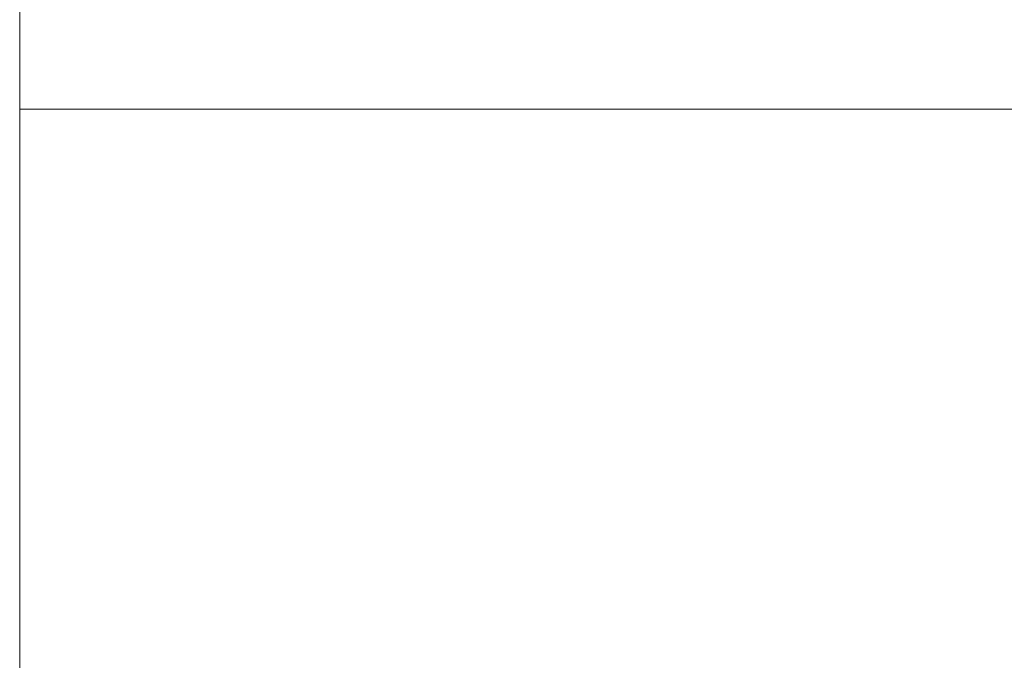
# Model space of a CAD drawing. Header units: metres. Extents: x -5203299 to 2078834, y 245743 to 5816291.
# Tile 213 of 256: x 366760 to 366786, y 5814023 to 5814040. Entities that reach past the tile are written whole.
import ezdxf

# ---------------------------------------------------------------- set-up
doc = ezdxf.new("R2010")
doc.units = ezdxf.units.M
doc.header["$LTSCALE"] = 0.5
doc.layers.add('70 -74 Zeichnungsblatt- 4 Plankopf Linie', color=7, linetype='Continuous', lineweight=13)

# ---------------------------------------------------------------- blocks, each defined once
blk = doc.blocks.new('Gruppe-1127')
at = {"layer": '70 -74 Zeichnungsblatt- 4 Plankopf Linie'}
for p, q in [((0.409446, -0.12334), (0.409446, -0.4155)), ((0.589446, -0.17066), (0.409446, -0.17066))]:
    blk.add_line(p, q, dxfattribs=at)
blk = doc.blocks.new('Plankopf')
at = {"layer": '70 -74 Zeichnungsblatt- 4 Plankopf Linie', "color": 7, "transparency": 33554687}
blk.add_blockref('Gruppe-1127', (0, 0), dxfattribs=at)
at = {"layer": '70 -74 Zeichnungsblatt- 4 Plankopf Linie', "color": 0, "flags": 1}
for tag in ['AR_Genehmigt_-_Datum', 'Auto_Generate_Page_Number', 'Auto_Total_Num_Sheets', 'Architekt', 'Architekt_Zusatz_-1-', 'Teil', 'Total_Num_Sheets', 'Tragwerksplanung', 'Tragwerksplanung_Zusatz_-1-', 'TGA', 'TGA_Zusatz_-1-', 'Scale', 'Sheet_Number', 'Sheet_Title', 'Status', 'Zone', 'Zone', 'Zone', 'Zone', 'Zone', 'Zone', 'Geschäftszeichen', 'Current_Plot_Date', 'Gewerk', 'Landschaftsarchitekt', 'Landschaftsarchitekten_Zusatz-1-', 'Papiermaße', 'Number', 'Publish_Date', 'Number', 'Publish_Date', 'Number', 'Publish_Date', 'Number', 'Publish_Date', 'Number', 'Publish_Date', 'Planungsgrundlagen', 'Plot_Date_Format', 'BH_Genehmigt_-_Datum', 'Ebene', 'Page_Number', 'Plannummer_Fachplaner', 'File_Name', 'File_Name_Include_Path', 'Projektname_Zusatz', 'Höhe_üNHN', 'Leistungsphase', 'Number', 'Publish_Date', 'Recipients', 'Recipients', 'Recipients', 'Recipients', 'Recipients', 'Project_Date', 'Project_ID', 'Project_Name', 'Recipients', 'Date', 'Note', 'Date', 'Note', 'Date', 'Note', 'Date', 'Note', 'Date', 'Note', 'Format', 'Date', 'Date', 'Note']:
    blk.add_attdef(tag, (-0.5945, -0.4205), '', height=0.00018, dxfattribs=at)

msp = doc.modelspace()

# ---------------------------------------------------------------- block references
at = {"layer": '70 -74 Zeichnungsblatt- 4 Plankopf Linie', "xscale": 500, "yscale": 500, "zscale": 500}
msp.add_blockref('Plankopf', (366555.71, 5814122.76), dxfattribs=at)

doc.saveas('drawing.dxf')
